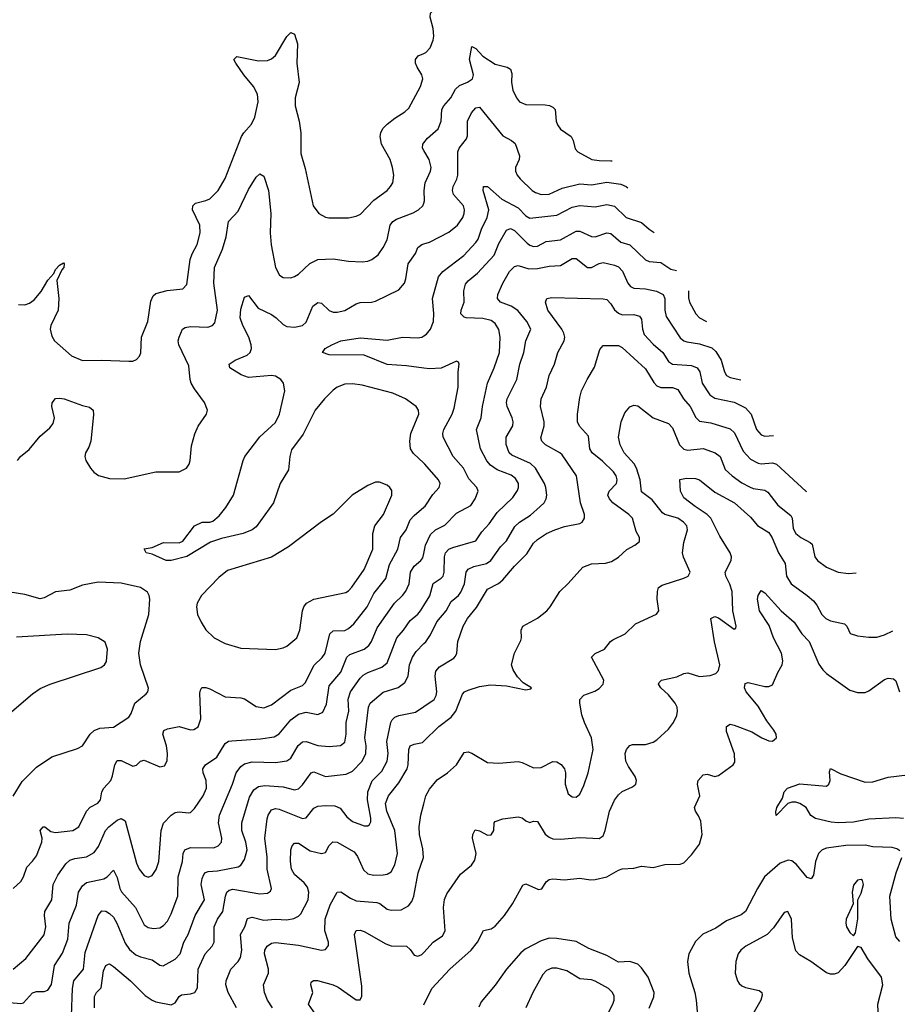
# Model space of a CAD drawing. Header units: inches. Extents: x 1308439 to 1441336, y 959892 to 1036309.
# Tile 126 of 167: x 1417903 to 1422457, y 982529 to 987636. Entities that reach past the tile are written whole.
import ezdxf

# ---------------------------------------------------------------- set-up
doc = ezdxf.new("R2010")
doc.units = ezdxf.units.IN
doc.header["$MEASUREMENT"] = 0
doc.layers.add('B4918', color=7, linetype='Continuous')
doc.layers.add('B4928', color=7, linetype='Continuous')

msp = doc.modelspace()

# ---------------------------------------------------------------- linework, layer by layer
at = {"layer": 'B4918', "color": 6}
for points, elevation in [([(1417897.9, 986157.9), (1417930, 986156.8), (1417954.7, 986165.3), (1417977.7, 986182.3), (1418014.7, 986225.3), (1418050, 986284.4), (1418080.5, 986319.5), (1418090, 986339.7), (1418110, 986362.6), (1418130, 986374.7), (1418134.2, 986370), (1418132, 986350), (1418121.8, 986338.2), (1418096.1, 986283.9), (1418106.8, 986190), (1418102.8, 986130), (1418065.7, 986050), (1418062, 986030), (1418070, 985993.7), (1418083.9, 985970), (1418171.6, 985891.6), (1418228.9, 985868.9), (1418329.3, 985870.7), (1418470, 985864.2), (1418490, 985865.4), (1418510, 985873.8), (1418524.9, 985890), (1418532.2, 985907.8), (1418535.8, 985990), (1418567.9, 986070), (1418583.9, 986176.1), (1418596, 986204), (1418610, 986215.7), (1418668.3, 986231.7), (1418750, 986239.2), (1418770, 986262.6), (1418787.9, 986392.1), (1418798, 986422), (1418824.7, 986470), (1418840.5, 986530), (1418837.7, 986570), (1418800.2, 986650), (1418802, 986670), (1418815.1, 986684.9), (1418870, 986697.3), (1418890, 986707), (1418933.6, 986750), (1418970, 986813.1), (1419053.6, 987030), (1419065.6, 987050), (1419105.8, 987094.2), (1419124.3, 987130), (1419140.3, 987210), (1419137.1, 987250), (1419117.1, 987290), (1419066.5, 987350), (1419024.5, 987410), (1419015, 987430), (1419030, 987445), (1419142.3, 987422.3), (1419190, 987424.7), (1419210, 987433.7), (1419230, 987450.4), (1419290, 987548.5), (1419310, 987569), (1419330, 987561), (1419344.5, 987510), (1419341.2, 987410), (1419353.1, 987310), (1419331.9, 987230), (1419333.3, 987190), (1419354.3, 987110), (1419362, 987050), (1419362.3, 986942.3), (1419384.3, 986864.3), (1419425.4, 986670), (1419454.8, 986630), (1419490, 986610.9), (1419507.7, 986607.7), (1419610, 986608.5), (1419650, 986616.4), (1419672.2, 986627.8), (1419740.8, 986699.2), (1419809.5, 986750.5), (1419827.9, 986770), (1419838.9, 986790), (1419845, 986830), (1419838.4, 986870), (1419824.9, 986910), (1419780, 986990), (1419773.3, 987030), (1419776.6, 987050), (1419788, 987072), (1419810, 987094.8), (1419850, 987125.8), (1419902.2, 987157.8), (1419923.2, 987176.8), (1419983.6, 987290), (1419996, 987330), (1419990, 987350), (1419964.9, 987390), (1419957.7, 987410), (1419957.2, 987430), (1419971.1, 987448.9), (1420000, 987461.5)], 2700), ([(1420000, 986957.4), (1419992.6, 986970), (1419994.4, 986990), (1420000, 986997.2)], 2600), ([(1417892.8, 985350), (1417907.1, 985370), (1417953.2, 985406.8), (1418010, 985476), (1418060.4, 985519.6), (1418077.8, 985542.2), (1418084.7, 985570), (1418070.2, 985630), (1418071.5, 985648.5), (1418090, 985670.3), (1418110, 985673.2), (1418133.4, 985670), (1418230, 985634.9), (1418266.4, 985626.4), (1418284.9, 985610), (1418286.6, 985586.6), (1418273.1, 985450), (1418261.9, 985418.1), (1418245.1, 985390), (1418240.7, 985370), (1418245.9, 985350), (1418270.1, 985310), (1418288.3, 985288.3), (1418312.3, 985272.3), (1418370, 985255.4), (1418446.3, 985253.7), (1418610, 985290.4), (1418730, 985291.1), (1418769.6, 985310.4), (1418782.2, 985330), (1418788.2, 985350), (1418794.8, 985425.2), (1418811.6, 985488.4), (1418830, 985527.2), (1418872.3, 985590), (1418878.2, 985610), (1418862.2, 985650), (1418810, 985720.6), (1418793.7, 985750), (1418787.1, 985770), (1418781.1, 985841), (1418729.4, 985950), (1418726.1, 985970), (1418730, 985990), (1418747.6, 986030), (1418761.4, 986038.6), (1418790, 986043.7), (1418878.9, 986041.1), (1418904.3, 986050), (1418915.7, 986064.3), (1418929, 986130), (1418911.1, 986270), (1418914, 986350), (1418955, 986445), (1418974.1, 986510), (1418987.5, 986590), (1419037.6, 986642.4), (1419090, 986755.9), (1419130, 986819.5), (1419150, 986836.9), (1419170, 986824.1), (1419193.6, 986750), (1419206.8, 986630), (1419203.2, 986530), (1419208.2, 986468.1), (1419230.8, 986350), (1419250.6, 986310), (1419270, 986299.2), (1419310, 986297.7), (1419330, 986303.2), (1419350, 986316), (1419408.4, 986371.6), (1419450, 986391.5), (1419530, 986395.6), (1419610, 986384.1), (1419679.7, 986380.3), (1419710, 986383.8), (1419730, 986391.7), (1419763, 986417), (1419790, 986454.8), (1419810, 986493.9), (1419825.6, 986570), (1419839.9, 986590), (1419858, 986602), (1419945, 986635), (1419972.6, 986650), (1419995.3, 986670), (1420000, 986683.6)], 2600), ([(1420000, 985335.1), (1419946.2, 985386.2), (1419931.7, 985410), (1419927.3, 985450), (1419932.1, 985490), (1419973.6, 985590), (1419971.9, 985610), (1419960.1, 985630), (1419905.6, 985670), (1419839, 985699), (1419680.4, 985740.4), (1419630, 985748), (1419590, 985745.3), (1419550, 985730.2), (1419530, 985714.1), (1419484.8, 985670), (1419437.1, 985610), (1419374.8, 985485.2), (1419314.4, 985405.6), (1419304.3, 985370), (1419298.5, 985301.5), (1419255.6, 985230), (1419219.6, 985130), (1419130, 985005.2), (1419110, 984989.3), (1419063.6, 984970), (1418950, 984945), (1418893.9, 984926.1), (1418770, 984851.6), (1418690, 984830.9), (1418663, 984830), (1418590, 984863.8), (1418559.6, 984870), (1418550, 984891.8), (1418590, 984898.3), (1418650, 984924.5), (1418730, 984921.6), (1418749.5, 984930.5), (1418810, 985011.3), (1418850, 985029.1), (1418890, 985030), (1418904.7, 985035.3), (1418938.1, 985061.9), (1418973.8, 985106.2), (1419012.3, 985170), (1419062.6, 985350), (1419071.8, 985370), (1419150, 985472.6), (1419230, 985546), (1419251, 985589), (1419278.3, 985710), (1419272.9, 985750), (1419259.1, 985770), (1419230, 985786.4), (1419210, 985790.5), (1419090, 985780.6), (1419053.1, 985793.1), (1418993.9, 985830), (1418989.9, 985850), (1419020.6, 985870), (1419083.9, 985896.1), (1419098.9, 985910), (1419106.5, 985930), (1419105.3, 985950), (1419092.8, 985990), (1419060.8, 986050), (1419047.8, 986090), (1419050, 986133.7), (1419070, 986197.3), (1419090, 986205.1), (1419140.4, 986140.4), (1419210, 986107.6), (1419234.7, 986090), (1419270, 986054.8), (1419290, 986045.2), (1419330, 986041.2), (1419370, 986049.5), (1419390, 986066.8), (1419424, 986150), (1419450, 986169.4), (1419470, 986165.4), (1419510, 986127.7), (1419530, 986118.8), (1419550, 986118.4), (1419590, 986128.4), (1419650, 986162.1), (1419670, 986168.6), (1419729.6, 986170.4), (1419750, 986175.9), (1419870, 986235.1), (1419899.9, 986270), (1419907.8, 986292.2), (1419919.8, 986370), (1419956.3, 986423.7), (1419970, 986453.6), (1419989.8, 986470.2), (1420000, 986473.3)], 2500), ([(1420000, 985828.2), (1419910, 985840.4), (1419810, 985846.7), (1419690, 985895.1), (1419510, 985897.4), (1419474.8, 985910), (1419488.7, 985930), (1419522.5, 985950), (1419570, 985969.8), (1419670, 985986.5), (1419810, 985973.4), (1419890, 985989.3), (1419970, 985985.9), (1419990.6, 985989.4), (1420000, 985995.5)], 2400), ([(1417869.9, 983130), (1417910, 983166.1), (1417923.1, 983190), (1417939.7, 983240.3), (1417970, 983270.7), (1417990, 983298.8), (1418018.6, 983370), (1418020.1, 983390), (1418010.4, 983430), (1418025.9, 983450), (1418034.1, 983450), (1418065.7, 983425.7), (1418090, 983420.5), (1418179.8, 983430), (1418210, 983449.1), (1418250, 983531.1), (1418269.6, 983550.4), (1418308.4, 983571.6), (1418322.9, 983590), (1418329.7, 983630.3), (1418339.4, 983650), (1418375.9, 983690), (1418385.6, 983714.4), (1418396.7, 983770), (1418410, 983793.3), (1418430, 983793.6), (1418490, 983764), (1418510, 983769.1), (1418530, 983790.1), (1418550, 983795.6), (1418630, 983760.1), (1418654.7, 983765.3), (1418668.5, 983791.5), (1418670.7, 983829.3), (1418665.4, 983870), (1418646.9, 983930), (1418651.2, 983948.8), (1418670, 983957.4), (1418730, 983969.3), (1418790, 983952.2), (1418806.2, 983953.8), (1418830, 983968.4), (1418843.7, 984010), (1418838.1, 984141.9), (1418841.1, 984158.9), (1418848.9, 984171.1), (1418870, 984171.1), (1418890, 984165.1), (1418970, 984124), (1419050, 984118.4), (1419070, 984112.7), (1419130, 984073.2), (1419170, 984065.8), (1419210, 984081.6), (1419310, 984158.4), (1419370, 984182.6), (1419384.6, 984195.4), (1419431.8, 984288.2), (1419472.8, 984327.2), (1419488.7, 984350), (1419512.6, 984450), (1419530, 984466.6), (1419590, 984468.3), (1419610, 984478.2), (1419637.1, 984502.9), (1419705.7, 984590), (1419741, 984659), (1419802.4, 984737.6), (1419822.6, 984810), (1419865.8, 984890), (1419879.9, 984950), (1419908.1, 984990), (1419930, 985041.1), (1419950, 985064.4), (1420000, 985106.7)], 2500), ([(1417869.1, 982710.9), (1417934.6, 982765.4), (1418031, 982889), (1418038.5, 982930), (1418031.4, 982990), (1418033.1, 983010), (1418069.6, 983070), (1418077.6, 983150), (1418101.2, 983198.8), (1418142.9, 983257.1), (1418164.4, 983275.6), (1418190, 983285.1), (1418250, 983294.1), (1418290, 983315.9), (1418313, 983347), (1418348.3, 983430), (1418365.8, 983450), (1418410, 983483.4), (1418430, 983493), (1418450, 983480.9), (1418510, 983261), (1418522.5, 983230), (1418550, 983196.3), (1418570, 983187.7), (1418590, 983195.9), (1418612.2, 983227.8), (1418626, 983270), (1418636.6, 983430), (1418650, 983467.4), (1418690, 983510), (1418710, 983523.7), (1418730, 983527.4), (1418778.6, 983521.4), (1418790, 983524.3), (1418810, 983544.9), (1418855.1, 983610), (1418872.1, 983650), (1418871.7, 983690), (1418855, 983730), (1418853, 983750), (1418867.5, 983770), (1418925.8, 983810), (1418970, 983880.6), (1418987.3, 983892.7), (1419004.3, 983895.7), (1419153.7, 983906.3), (1419223.7, 983916.3), (1419250, 983932.3), (1419310, 984004.6), (1419350, 984034.1), (1419390, 984044.7), (1419450, 984031.1), (1419475.6, 984044.4), (1419495, 984085), (1419510, 984180.1), (1419569, 984251), (1419600.8, 984330), (1419616.7, 984343.3), (1419690, 984369.9), (1419715, 984390), (1419729.4, 984410.6), (1419758.9, 984481.1), (1419848.8, 984610), (1419890, 984648.6), (1419907.6, 984672.4), (1419924.5, 984710), (1419930.4, 984770), (1419950, 984800.6), (1419985.1, 984830), (1419995.6, 984844.4), (1420000, 984866.6)], 2400), ([(1417870, 983607.6), (1417916.2, 983683.8), (1417990, 983758.6), (1418070, 983813.1), (1418203.7, 983856.3), (1418230, 983870.1), (1418269.7, 983930), (1418290.5, 983949.5), (1418319.9, 983960.1), (1418390, 983965.5), (1418470, 984018.3), (1418482.3, 984037.7), (1418501.5, 984090), (1418560.3, 984139.7), (1418568.7, 984150), (1418570.9, 984169.1), (1418530.2, 984290), (1418521.2, 984350), (1418530.2, 984410.2), (1418572.9, 984550), (1418577.8, 984630), (1418574.6, 984650), (1418566.1, 984666.1), (1418530.3, 984690.3), (1418430, 984713.6), (1418310, 984717.6), (1418230, 984703.2), (1418162.7, 984677.3), (1418090, 984668.3), (1418030, 984637.6), (1418010, 984632.7), (1417930, 984654.6), (1417810, 984674.2)], 2600), ([(1417850, 982538.4), (1417910, 982531.9), (1417924, 982536), (1417970, 982588.9), (1417990, 982594.3), (1418030, 982594.6), (1418050, 982601.7), (1418069.1, 982630.9), (1418084.1, 982730), (1418126.2, 982793.8), (1418153.5, 982866.5), (1418160.8, 982950), (1418197.5, 983042.5), (1418209.3, 983110), (1418230, 983143), (1418250, 983159.9), (1418340.5, 983179.5), (1418357, 983190), (1418390, 983223.8), (1418410, 983185.8), (1418422.6, 983130), (1418431.2, 983111.1), (1418504.2, 983030), (1418550, 982940.4), (1418570, 982927.4), (1418597.5, 982922.6), (1418630, 982925.3), (1418650, 982936.6), (1418670, 982960.5), (1418690, 982997.3), (1418724.8, 983090), (1418726.3, 983190), (1418748, 983270), (1418751.6, 983310), (1418760.6, 983330), (1418790, 983341.6), (1418910, 983340.7), (1418933.9, 983350), (1418950.1, 983369.9), (1418951.5, 983390), (1418935.4, 983470), (1418939.6, 983510), (1419007.9, 983670), (1419026.3, 983730), (1419050, 983762.9), (1419070, 983775.8), (1419110, 983786.6), (1419230, 983783.5), (1419290, 983790.7), (1419310, 983804.8), (1419348.8, 983871.2), (1419370, 983890.4), (1419390, 983892.3), (1419450, 983870.2), (1419510, 983865.5), (1419568.7, 983871.3), (1419590, 983889.2), (1419597.9, 983930), (1419598.1, 983990), (1419610.7, 984050), (1419608.2, 984111.8), (1419620.7, 984150), (1419670, 984220.8), (1419684.8, 984235.2), (1419709.9, 984250.1), (1419782.8, 984277.2), (1419810, 984299.3), (1419859.6, 984430), (1419895.4, 984470), (1419930, 984519.4), (1419968.4, 984551.6), (1419983.3, 984570), (1420000, 984596.8)], 2300), ([(1417850, 984037.5), (1417970, 984139.4), (1418010, 984167.2), (1418061.2, 984190), (1418323.7, 984276.3), (1418343.1, 984290), (1418353.2, 984306.8), (1418358.7, 984370), (1418347.7, 984407.7), (1418310.2, 984430.2), (1418250, 984444.6), (1418150, 984447.8), (1417887, 984433)], 2700), ([(1418172.1, 982467.9), (1418176.8, 982610), (1418184.2, 982650), (1418235, 982710), (1418243.5, 982796.5), (1418311.2, 982988.8), (1418330, 983012.9), (1418350, 983011.8), (1418370, 983000.1), (1418390, 982980.7), (1418407.4, 982950), (1418450, 982845.7), (1418473, 982813), (1418505.4, 982785.4), (1418530, 982774.1), (1418590, 982759.2), (1418630, 982731.2), (1418648.5, 982728.5), (1418710, 982762.5), (1418736.1, 982790), (1418755.8, 982850), (1418776.8, 982890), (1418814, 982990), (1418862.1, 983070), (1418845.7, 983150), (1418850, 983181.2), (1418858.4, 983201.6), (1418867.3, 983212.7), (1418882.1, 983217.9), (1418930, 983221), (1419037.7, 983242.3), (1419051.5, 983250), (1419070, 983279), (1419083.6, 983330), (1419076.7, 983370), (1419056.5, 983430), (1419055.8, 983470), (1419096.2, 983603.8), (1419119, 983641), (1419142.2, 983657.8), (1419175.7, 983664.3), (1419270, 983655.8), (1419330, 983640.4), (1419350, 983646.9), (1419370, 983666.8), (1419415.4, 983730), (1419430, 983735), (1419490, 983710.2), (1419598.2, 983721.8), (1419630, 983737.9), (1419679.9, 983790), (1419700, 983830), (1419700.4, 983870), (1419694.8, 983910), (1419713.6, 984070), (1419722.6, 984090), (1419790, 984148), (1419867.7, 984172.3), (1419902.4, 984197.6), (1419919.1, 984230), (1419925.8, 984290), (1419941.7, 984330), (1419961, 984359), (1420000, 984399.3)], 2200), ([(1418290.8, 982510), (1418290.7, 982569.3), (1418302.3, 982590), (1418325.5, 982614.5), (1418338.8, 982701.3), (1418350, 982729.3), (1418364.1, 982735.9), (1418370, 982737.7), (1418390, 982725.4), (1418479.1, 982650), (1418554.1, 982574.1), (1418589.9, 982550.1), (1418610, 982542.2), (1418690, 982526.4), (1418710, 982536.4), (1418731.5, 982568.5), (1418742.8, 982577.2), (1418790, 982582.8), (1418812.2, 982590), (1418825.7, 982614.3), (1418830.1, 982710), (1418866.4, 982790), (1418902.8, 982830), (1418912.3, 982850), (1418911.9, 982930), (1418929.4, 982970), (1418957.2, 983010), (1418970.7, 983089.3), (1418978.3, 983110), (1418990, 983120), (1419010, 983125.2), (1419150, 983101.9), (1419190, 983105.7), (1419204.3, 983115.7), (1419210, 983130), (1419187.9, 983230), (1419188.2, 983291.8), (1419175.6, 983390), (1419187, 983490), (1419192.1, 983510), (1419210, 983536.7), (1419230, 983543.6), (1419250, 983540.8), (1419370, 983493.1), (1419390, 983496.1), (1419430, 983546.7), (1419450, 983556.8), (1419490, 983560.5), (1419537.9, 983558), (1419566.2, 983546.2), (1419600.6, 983500.6), (1419630, 983477.5), (1419690, 983454.8), (1419710, 983454.3), (1419718.2, 983461.8), (1419724.9, 983475.1), (1419725.9, 983494.1), (1419708.5, 983590), (1419710.2, 983630), (1419731.7, 983688.3), (1419782.3, 983737.7), (1419810.5, 983790), (1419815.1, 983830), (1419808.1, 983891.9), (1419829, 983990), (1419836.3, 984003.7), (1419850, 984017.4), (1419870, 984026.1), (1419956.9, 984043.1), (1420000, 984072.6)], 2100), ([(1419027.9, 982510), (1418984.9, 982590), (1418973.5, 982630), (1418974.7, 982650), (1418999.1, 982710), (1419036.3, 982750), (1419049.2, 982770.8), (1419055.2, 982810), (1419049.7, 982890), (1419072.3, 982930), (1419086.2, 982973.8), (1419110, 982980.3), (1419170, 982965.5), (1419230, 982970.3), (1419290, 982967.3), (1419326.6, 982973.4), (1419350, 982985.2), (1419361.8, 982998.2), (1419399.6, 983070), (1419404.4, 983110), (1419396, 983136), (1419378.9, 983158.9), (1419330, 983202.2), (1419314.4, 983230), (1419308.8, 983270), (1419309.7, 983330), (1419316.8, 983350), (1419330, 983364.4), (1419350, 983363.7), (1419410, 983323.8), (1419470, 983310.5), (1419490, 983315.2), (1419510, 983352.3), (1419528.5, 983371.5), (1419550, 983368.8), (1419639, 983319), (1419656.1, 983296.1), (1419686.9, 983226.9), (1419710, 983205), (1419738.4, 983198.4), (1419790, 983199.4), (1419810, 983203.3), (1419830, 983215.7), (1419850, 983252.1), (1419864.5, 983310), (1419850.2, 983430.2), (1419807.8, 983530), (1419800.6, 983570), (1419816.7, 983610), (1419870, 983677.2), (1419913.7, 983750), (1419918.7, 983770), (1419922.2, 983850), (1419930, 983868.5), (1419950, 983877.6), (1419993.6, 983886.4), (1420000, 983892.7)], 2000), ([(1419214.9, 982510), (1419189.8, 982550), (1419172.8, 982590), (1419169, 982630), (1419195.1, 982690), (1419194, 982710), (1419172.8, 982790), (1419176, 982810), (1419186.7, 982830), (1419210, 982845.2), (1419230, 982848.4), (1419350, 982835.8), (1419470, 982809.5), (1419490, 982812.4), (1419506.5, 982833.5), (1419505.5, 982850), (1419487.1, 982910), (1419489.2, 982970), (1419515, 983045), (1419550.2, 983109.8), (1419570, 983111.3), (1419619.5, 983079.5), (1419650, 983065.7), (1419756.5, 983056.5), (1419771.2, 983051.2), (1419810, 983022.5), (1419830, 983016.3), (1419882, 983018), (1419921.4, 983038.6), (1419938.3, 983061.7), (1419948.6, 983090), (1419971.5, 983210), (1419997.9, 983290), (1419994.9, 983334.9), (1419978.4, 983410), (1419976, 983450), (1419984.6, 983510), (1420000, 983567.9)], 1900), ([(1419462.2, 982442.2), (1419401.8, 982530), (1419425, 982590), (1419414.7, 982630), (1419415.8, 982644.2), (1419427.2, 982652.8), (1419448.7, 982651.3), (1419530, 982629.9), (1419556.7, 982616.7), (1419650, 982551.7), (1419670, 982552.1), (1419678.1, 982570), (1419678, 982622), (1419641.4, 982890), (1419648.5, 982911.5), (1419670, 982912.6), (1419690, 982905.8), (1419802.6, 982842.6), (1419830, 982832.2), (1419910.8, 982830.8), (1419930, 982813), (1419950, 982784.1), (1419970, 982777.4), (1419990, 982786.5), (1420000, 982797.6)], 1800)]:
    msp.add_lwpolyline(points, dxfattribs=dict(at, elevation=elevation))
at = {"layer": 'B4918', "color": 6, "elevation": 2600}
msp.add_lwpolyline([(1419750, 985237.4), (1419710, 985220.6), (1419628.7, 985170), (1419529.3, 985070.7), (1419470, 985031.4), (1419299, 984901), (1419210, 984848.4), (1418981.6, 984778.4), (1418937.5, 984742.5), (1418846.4, 984650), (1418824.6, 984610), (1418820.1, 984590), (1418825.7, 984550), (1418844.3, 984510), (1418870, 984471.2), (1418912.3, 984430), (1418970, 984399.7), (1419050, 984376.3), (1419230, 984369.4), (1419270, 984377), (1419290, 984386.8), (1419341.2, 984430), (1419356.7, 984470), (1419371, 984570), (1419378.2, 984590), (1419392.4, 984610), (1419430, 984630.2), (1419595.8, 984664.2), (1419610, 984672.9), (1419626.8, 984693.2), (1419690, 984783.9), (1419735.6, 984890), (1419735.9, 984970), (1419746, 985010), (1419790.8, 985070), (1419833.5, 985170), (1419834.6, 985194.6), (1419824.7, 985210), (1419810, 985220.7), (1419770, 985236.7)], close=True, dxfattribs=at)
at = {"layer": 'B4928', "color": 6}
for points, elevation in [([(1420000, 987461.5), (1420010, 987465.8), (1420033.4, 987490), (1420049.4, 987530), (1420051.4, 987550), (1420048, 987590), (1420033.6, 987650), (1420035.6, 987670), (1420053.6, 987686.4), (1420100.6, 987710), (1420111.2, 987730), (1420101.5, 987918.5), (1420105.5, 987934.5), (1420144.9, 987995.1), (1420153, 988070), (1420128.4, 988208.4), (1420091.2, 988308.8), (1420085.6, 988350), (1420096.2, 988363.8), (1420130, 988365.9), (1420171.7, 988351.7), (1420217.4, 988301.7)], 2700), ([(1420000, 986997.2), (1420018.8, 987021.2), (1420074.8, 987070), (1420090.1, 987110), (1420093, 987170), (1420104.2, 987190), (1420141.1, 987230), (1420164, 987276), (1420185.7, 987294.3), (1420227.5, 987312.5), (1420252.4, 987330), (1420258, 987350), (1420237.7, 987430), (1420250, 987496.2), (1420270, 987486.1), (1420306.8, 987446.8), (1420370, 987406.1), (1420433.2, 987390), (1420450, 987379.2), (1420456.5, 987356.5), (1420455.8, 987310), (1420462.4, 987270), (1420480.6, 987230), (1420497, 987210), (1420530, 987195.4), (1420630, 987194.8), (1420651.6, 987191.6), (1420670, 987183), (1420681.2, 987170), (1420686.6, 987110), (1420694.1, 987090), (1420710, 987068.2), (1420765, 987030), (1420775.5, 987010), (1420786.3, 986966.3), (1420798.7, 986950), (1420872.7, 986910), (1420910, 986904.8), (1420970, 986904.6), (1420976.7, 986903.5)], 2600), ([(1420000, 986473.3), (1420030, 986482.4), (1420130, 986533.8), (1420174.3, 986570), (1420202, 986610), (1420209.8, 986630), (1420211.5, 986650), (1420205.4, 986670), (1420154.9, 986730), (1420148.6, 986750), (1420152.4, 986770), (1420171.6, 986808.4), (1420177.1, 986830), (1420176.3, 986950), (1420184.3, 986970), (1420221.7, 987018.3), (1420226.2, 987033.8), (1420227, 987110), (1420246.9, 987153.1), (1420270, 987179), (1420290, 987183), (1420410, 987033.9), (1420455, 987010), (1420473.4, 986993.4), (1420497.4, 986930), (1420494.9, 986910), (1420475.8, 986870), (1420475.3, 986850), (1420484.1, 986830), (1420500.3, 986810), (1420562.2, 986750), (1420579, 986739), (1420610, 986728.5), (1420650, 986731.8), (1420718.4, 986761.6), (1420810, 986784.4), (1420870, 986779.6), (1420950, 986793.4), (1421022.1, 986782.1), (1421050.5, 986770.5), (1421059.2, 986763.4)], 2500), ([(1420000, 986683.6), (1420004.2, 986695.8), (1420002.6, 986750), (1420007.1, 986790), (1420035.3, 986850), (1420037.7, 986870), (1420027.9, 986910), (1420000, 986957.4)], 2600), ([(1420000, 985995.5), (1420014.9, 986005.2), (1420034.5, 986030), (1420050.1, 986070), (1420052, 986112), (1420045.3, 986190), (1420077.3, 986302.7), (1420099.6, 986330), (1420207.7, 986412.3), (1420270, 986480.1), (1420281.7, 986498.3), (1420299.9, 986550), (1420329.3, 986610), (1420338.1, 986650), (1420308.1, 986750), (1420310, 986771), (1420330, 986771.6), (1420405.8, 986705.8), (1420490, 986660.6), (1420530, 986619.4), (1420550, 986606.9), (1420690, 986622.7), (1420770, 986663.1), (1420810, 986673), (1420890, 986664.6), (1420950, 986676.6), (1420990, 986669.5), (1421050, 986609.9), (1421130, 986583.8), (1421170, 986549.1), (1421194.7, 986532.8)], 2400), ([(1420000, 984596.8), (1420031.9, 984648.1), (1420048.8, 984711.2), (1420090, 984738.4), (1420100.2, 984750), (1420106.7, 984770), (1420107.2, 984850), (1420113.3, 984870), (1420130, 984889.3), (1420150, 984898.5), (1420270, 984931.9), (1420301.2, 984978.8), (1420339.7, 985020.3), (1420380.8, 985079.2), (1420462.2, 985157.8), (1420487.1, 985193), (1420492.1, 985210), (1420491, 985230), (1420476.2, 985256.2), (1420453.1, 985273.1), (1420380.9, 985300.9), (1420346, 985326), (1420327.3, 985347.3), (1420293.7, 985410), (1420273.5, 985510), (1420298.4, 985570), (1420304.8, 985630), (1420329.9, 985750.1), (1420364.8, 985830), (1420392.7, 985910), (1420395.6, 985990), (1420388.9, 986029), (1420370, 986060.9), (1420350, 986075.7), (1420306.4, 986086.4), (1420219.2, 986090), (1420210, 986092.7), (1420192.1, 986110), (1420194.8, 986130), (1420210.3, 986170), (1420207.2, 986230), (1420216.2, 986263.8), (1420230, 986281.5), (1420278.3, 986321.7), (1420365.3, 986414.7), (1420390, 986474.5), (1420430, 986543.7), (1420450, 986553.2), (1420470, 986543.2), (1420536.6, 986476.6), (1420550, 986466.3), (1420570, 986459.7), (1420590, 986462.1), (1420634.9, 986485.1), (1420710, 986493.7), (1420790, 986538.3), (1420810, 986539.1), (1420870, 986512.2), (1420890, 986509.2), (1420950, 986530.2), (1420970, 986527.3), (1421022.2, 986482.2), (1421070, 986468.5), (1421150.6, 986390.6), (1421170, 986382), (1421230, 986376.4), (1421282.2, 986342.2), (1421311.4, 986334.5)], 2300), ([(1420000, 984399.3), (1420010, 984409.6), (1420035.4, 984444.6), (1420068.1, 984511.9), (1420116.2, 984570), (1420141.9, 984618.1), (1420179.6, 984650), (1420192.9, 984667.1), (1420211.6, 984710), (1420220.5, 984770), (1420230, 984786.3), (1420260.3, 984799.7), (1420324.8, 984815.2), (1420348.6, 984831.4), (1420398, 984901.9), (1420430, 984933), (1420472.6, 985007.4), (1420497, 985030), (1420553.7, 985066.3), (1420604.7, 985110), (1420624.6, 985130), (1420635.3, 985150), (1420638.5, 985170), (1420634, 985210), (1420626.8, 985230), (1420579.5, 985310), (1420554.1, 985334.1), (1420456.7, 985376.7), (1420443.6, 985390), (1420428.3, 985431.7), (1420426.9, 985470), (1420461.3, 985530), (1420463.7, 985550), (1420459.5, 985570), (1420432.4, 985630), (1420429.7, 985650), (1420433.4, 985670), (1420482.8, 985770), (1420499.2, 985850), (1420519.4, 985910), (1420530, 985970), (1420555.3, 986030), (1420534.7, 986070), (1420487.6, 986127.6), (1420453, 986150), (1420399, 986170), (1420382.9, 986190), (1420384, 986210), (1420410.2, 986270), (1420445.6, 986330), (1420470, 986356.6), (1420490, 986360.4), (1420544.4, 986344.4), (1420590, 986345), (1420650, 986358.3), (1420710, 986360.8), (1420770, 986397), (1420777.1, 986397.1), (1420790, 986396.9), (1420850, 986349.9), (1420870, 986350.7), (1420910, 986372.1), (1420930, 986376.1), (1420990, 986363.4), (1421010, 986354.6), (1421031.2, 986331.2), (1421059, 986270), (1421072.3, 986252.3), (1421090, 986243.4), (1421150, 986239.1), (1421207.2, 986227.2), (1421242.8, 986210), (1421251.1, 986190), (1421250.4, 986130), (1421257, 986097), (1421330, 985985.6), (1421349.9, 985969.9), (1421364.7, 985964.7), (1421430, 985954.3), (1421494.1, 985934.1), (1421515, 985915), (1421543, 985870), (1421560.5, 985810), (1421571, 985790), (1421590, 985779.3), (1421644.4, 985768.3)], 2200), ([(1421373.4, 986229.1), (1421373.3, 986193.3), (1421378.7, 986170), (1421411.6, 986110), (1421430.8, 986090), (1421466.2, 986070), (1421467.1, 986069.8)], 2300), ([(1420000, 984072.6), (1420054.7, 984110), (1420064.2, 984130), (1420067.1, 984150), (1420059.1, 984230), (1420063.4, 984256.6), (1420081.5, 984278.5), (1420155.6, 984324.4), (1420165.3, 984334.7), (1420171.3, 984350), (1420176.6, 984410), (1420204.3, 984490), (1420226.9, 984530), (1420272.9, 984587.1), (1420330, 984682.5), (1420388.6, 984711.4), (1420410, 984730), (1420470, 984800.6), (1420534.9, 984865.1), (1420570, 984921.3), (1420590, 984939.5), (1420636.2, 984970), (1420679.5, 984990), (1420730, 985006.4), (1420810, 985022.5), (1420821.8, 985030), (1420834.1, 985050), (1420833.8, 985070), (1420812.7, 985130), (1420792.6, 985270), (1420718.2, 985378.2), (1420705.4, 985390), (1420631.4, 985430), (1420611.8, 985450), (1420607.5, 985467.5), (1420624.1, 985530), (1420624.6, 985550), (1420606.4, 985630), (1420609.1, 985670), (1420637.1, 985730), (1420650.5, 985790), (1420678.2, 985850), (1420695.9, 985910), (1420728.3, 985970), (1420731.9, 985990), (1420727.5, 986010), (1420716.5, 986030), (1420643.4, 986130), (1420630.9, 986170), (1420639.4, 986190), (1420664.3, 986195.7), (1420930, 986188.4), (1420950, 986184), (1420970, 986162.7), (1420990.2, 986130.2), (1421010, 986113), (1421030, 986105.8), (1421090, 986106), (1421118.6, 986098.6), (1421130, 986083.3), (1421134.3, 986030), (1421143.5, 986003.5), (1421190, 985953.4), (1421239.8, 985910), (1421270, 985863.2), (1421290, 985850), (1421390, 985842.5), (1421418.1, 985830), (1421432.3, 985810), (1421444.2, 985750), (1421483.7, 985690), (1421510, 985673.4), (1421610, 985651.3), (1421670, 985622.6), (1421699.6, 985590), (1421726.4, 985510), (1421750, 985482.6), (1421770, 985476.5), (1421814.6, 985478.8)], 2100), ([(1420000, 983892.7), (1420078.6, 983970), (1420142.8, 984017.2), (1420166.9, 984050), (1420201.8, 984138.1), (1420211.1, 984148.9), (1420230, 984158.5), (1420290, 984177.8), (1420346.1, 984186.1), (1420430, 984181.2), (1420530, 984159), (1420555.1, 984164.9), (1420558.4, 984170), (1420516.5, 984196.5), (1420486.4, 984226.4), (1420463.5, 984263.5), (1420456, 984290), (1420470.6, 984349.4), (1420503.9, 984416.1), (1420507.7, 984430), (1420505.7, 984470), (1420514.8, 984490), (1420590, 984532.4), (1420638, 984570), (1420656.2, 984590), (1420705.9, 984670), (1420750, 984712.1), (1420824.6, 984795.4), (1420870, 984814.2), (1420942.3, 984817.7), (1420974.5, 984825.5), (1421010, 984848.2), (1421052.9, 984887.1), (1421094.3, 984910), (1421119.4, 984930), (1421118.9, 984950), (1421101.7, 984981.7), (1421083.3, 985050), (1421064.3, 985070), (1420981.7, 985130), (1420962.9, 985150), (1420954.7, 985170), (1420962.6, 985190), (1420999.2, 985230), (1421003.5, 985250), (1420998.7, 985270), (1420985.1, 985290), (1420926.6, 985346.6), (1420873.2, 985390), (1420862.5, 985410), (1420855.6, 985475.6), (1420807.4, 985527.4), (1420798.3, 985550), (1420797.5, 985590), (1420810, 985676.5), (1420819.2, 985710), (1420847.8, 985770), (1420886.3, 985833.7), (1420913.9, 985926.1), (1420930, 985945.2), (1421010, 985945.7), (1421030, 985936.4), (1421150, 985824.7), (1421194.2, 985754.2), (1421210, 985736.8), (1421230, 985728.6), (1421290, 985727.9), (1421317.7, 985717.7), (1421348.5, 985670), (1421382.3, 985630), (1421411.7, 985571.7), (1421430, 985553.5), (1421490, 985544.9), (1421590, 985514.1), (1421612.2, 985492.2), (1421657.2, 985397.2), (1421696, 985356), (1421735.1, 985335.1), (1421750, 985332.5), (1421810, 985337.4), (1421830, 985330.2), (1421982.8, 985190), (1421985.5, 985188.3)], 2000), ([(1420000, 984866.6), (1420008.9, 984911.1), (1420034.2, 984965.8), (1420061.1, 984990), (1420110, 985013.4), (1420170, 985076.6), (1420244.7, 985115.3), (1420266.8, 985150), (1420282.6, 985190), (1420275.6, 985210), (1420234, 985254), (1420206.1, 985310), (1420152.4, 985370), (1420099.8, 985470), (1420099, 985490), (1420104.3, 985510), (1420148, 985590), (1420158.3, 985621.7), (1420178.9, 985730), (1420178.8, 985810), (1420183.5, 985850), (1420180.1, 985860.1), (1420170, 985865), (1420090, 985828.8), (1420030, 985824.1), (1420000, 985828.2)], 2400), ([(1420000, 983567.9), (1420011.2, 983610), (1420030, 983644.1), (1420070, 983693.1), (1420122.4, 983730), (1420170, 983771.4), (1420210, 983835.1), (1420230, 983838.4), (1420250, 983831), (1420330, 983783.2), (1420390, 983779.8), (1420490, 983787.4), (1420510, 983782.7), (1420570, 983755.1), (1420610, 983756.6), (1420670, 983788.5), (1420690, 983787.1), (1420712.7, 983772.7), (1420729.7, 983750), (1420734.6, 983730), (1420734.2, 983670), (1420750, 983621.1), (1420770, 983604.1), (1420790, 983603.2), (1420810, 983619), (1420830, 983662.8), (1420852.3, 983730), (1420878.5, 983850), (1420870.5, 983910), (1420834, 983990), (1420820.9, 984030), (1420809.4, 984090), (1420810.4, 984109.6), (1420830, 984131.9), (1420887.7, 984152.3), (1420910, 984166.1), (1420930.7, 984190), (1420934.6, 984210), (1420870.7, 984330), (1420890, 984347.8), (1420937.6, 984370), (1420969.6, 984410.4), (1420981.4, 984418.6), (1421044.6, 984450), (1421098.2, 984501.8), (1421208.1, 984551.9), (1421220.2, 984570), (1421210.6, 984630.6), (1421212, 984670), (1421218.6, 984690), (1421236.9, 984703.1), (1421350, 984738.5), (1421372.1, 984750), (1421382.7, 984770), (1421347.7, 984847.7), (1421342.9, 984870), (1421350, 984924.5), (1421368.8, 984990), (1421364.8, 985010), (1421348.5, 985030), (1421317.8, 985050), (1421250.1, 985070.1), (1421238, 985078), (1421184.6, 985144.6), (1421130, 985186.1), (1421123.5, 985250), (1421104, 985310), (1421091.7, 985331.6), (1421040, 985390), (1421018.4, 985430), (1421010.1, 985470), (1421025, 985550), (1421042.5, 985597.5), (1421070, 985628.5), (1421090, 985636.3), (1421110, 985632.8), (1421190, 985570.4), (1421270, 985541.4), (1421290, 985519.2), (1421327.3, 985430), (1421350, 985407.4), (1421370, 985402.4), (1421450, 985411.9), (1421511.3, 985390), (1421537.2, 985370), (1421563.6, 985303.6), (1421599.6, 985270), (1421650, 985234.1), (1421690, 985212.7), (1421710, 985204.9), (1421770, 985195.8), (1421785.1, 985185.1), (1421837.2, 985117.2), (1421905, 985065), (1421911.4, 985050), (1421916.3, 984996.3), (1421930, 984971.1), (1421956, 984950), (1422004.8, 984924.8), (1422015.2, 984915.2), (1422028.9, 984850), (1422042.9, 984830), (1422090, 984796.7), (1422150, 984769.8), (1422204.1, 984764.1), (1422244.3, 984766.4)], 1900), ([(1420000, 985106.7), (1420007.2, 985112.8), (1420047.3, 985172.7), (1420079.3, 985210), (1420084.6, 985230), (1420075.9, 985250), (1420005.3, 985330), (1420000, 985335.1)], 2500), ([(1420000, 982797.6), (1420048.5, 982851.5), (1420097, 982883), (1420110.4, 982910), (1420103.1, 983030), (1420107.1, 983072.9), (1420119.2, 983100.8), (1420190, 983203.9), (1420247, 983250), (1420264.5, 983275.5), (1420271.4, 983310), (1420253.1, 983390), (1420254.1, 983410), (1420266.8, 983433.2), (1420290, 983428), (1420330, 983406.5), (1420350, 983407.2), (1420363.3, 983430), (1420365.3, 983470), (1420370, 983476.3), (1420410, 983491.2), (1420490, 983500.6), (1420510, 983496.6), (1420530, 983480.8), (1420550, 983472.2), (1420570, 983479.1), (1420590, 983477.4), (1420630.3, 983410.3), (1420650, 983395.1), (1420670, 983387.1), (1420710, 983384.3), (1420810, 983394), (1420910, 983388.5), (1420930, 983402.7), (1420940.9, 983430), (1420964, 983530), (1420990, 983587.8), (1421010, 983615.6), (1421030, 983633.1), (1421083.9, 983656.1), (1421101.1, 983670), (1421104.6, 983690), (1421096.9, 983710), (1421062.1, 983762.1), (1421049.1, 983790), (1421045.2, 983830), (1421052.2, 983850), (1421069.3, 983870.7), (1421083.9, 983876.1), (1421150, 983876.3), (1421190, 983888.7), (1421210, 983900.1), (1421270, 983956), (1421295.4, 983990), (1421313.6, 984026.4), (1421317.3, 984050), (1421314, 984070), (1421304.2, 984090), (1421270, 984133.7), (1421230.6, 984170), (1421217.6, 984190), (1421221.3, 984198.7), (1421232.8, 984210), (1421312.6, 984227.4), (1421350, 984245.2), (1421370, 984248.7), (1421430, 984228.2), (1421486.1, 984233.9), (1421515.4, 984244.6), (1421530, 984260.1), (1421536, 984290), (1421508.5, 984408.5), (1421489.5, 984530.5), (1421510, 984539.8), (1421530, 984533.8), (1421610, 984474.5), (1421619.5, 984480.5), (1421621.3, 984490), (1421603.4, 984570), (1421599.7, 984670), (1421588.4, 984708.4), (1421567.8, 984750), (1421564.1, 984770), (1421595.8, 984830), (1421597.4, 984850), (1421590.6, 984870), (1421536.2, 984956.1), (1421489.7, 985050), (1421470, 985070.1), (1421407.6, 985110), (1421350, 985156.4), (1421332.8, 985190), (1421328.7, 985251.3), (1421362.6, 985257.4), (1421410, 985255.3), (1421430, 985250), (1421510, 985185.8), (1421611.9, 985130), (1421695.9, 985055.9), (1421731.8, 985011.8), (1421790, 984976.2), (1421808, 984948), (1421840.9, 984870), (1421875.1, 984815.1), (1421882.2, 984750), (1421905.5, 984710), (1421989.6, 984650), (1422021.7, 984621.7), (1422039.4, 984599.4), (1422064.6, 984550), (1422085.6, 984530), (1422110, 984517.5), (1422182.7, 984502.7), (1422194.9, 984490), (1422212.6, 984452.6), (1422250, 984439.5), (1422310, 984432.7), (1422350, 984433.4), (1422390, 984444.5), (1422433.2, 984466.4)], 1800), ([(1420000, 982525.1), (1420042.4, 982610), (1420136.1, 982710), (1420246.7, 982810), (1420279.5, 982850), (1420309.3, 982910.7), (1420350, 982920.4), (1420370, 982933.1), (1420418.1, 982990), (1420459.9, 983050), (1420513.7, 983146.3), (1420530, 983153.3), (1420596.1, 983123.9), (1420612.5, 983127.4), (1420635.8, 983164.2), (1420650, 983176.1), (1420670, 983179.1), (1420730, 983174), (1420810, 983182.7), (1420865.6, 983174.4), (1420890, 983175.2), (1420950, 983190.6), (1421010, 983225), (1421030, 983231.9), (1421090, 983234.5), (1421130, 983244.3), (1421190, 983238.3), (1421250, 983254.1), (1421330, 983255.1), (1421350, 983263.1), (1421390, 983304.7), (1421430, 983359.1), (1421443.8, 983410), (1421437.7, 983477.7), (1421426.1, 983506.1), (1421409.6, 983530), (1421404.2, 983550), (1421432.9, 983610), (1421419.8, 983670), (1421424.6, 983690), (1421450, 983719.2), (1421470, 983723.1), (1421510, 983710.1), (1421530, 983714.7), (1421605.6, 983770), (1421614.6, 983785.4), (1421611.7, 983828.3), (1421570, 983944), (1421570, 983970.4), (1421590, 983980.9), (1421610, 983977), (1421702, 983942), (1421753.8, 983910), (1421790, 983895.3), (1421810, 983893.8), (1421830.6, 983910), (1421829.1, 983930), (1421816.8, 983950), (1421779.4, 983999.4), (1421735.4, 984075.4), (1421673.2, 984150), (1421663.7, 984170), (1421667.3, 984192.7), (1421682.5, 984197.5), (1421770, 984177.9), (1421790, 984177.5), (1421810, 984185.3), (1421836.9, 984250), (1421859.8, 984290), (1421862.9, 984310), (1421855.6, 984350), (1421815.4, 984430), (1421793, 984493), (1421741.7, 984570), (1421731.3, 984630), (1421735.5, 984650), (1421750, 984674.7), (1421770, 984663.7), (1421854.1, 984570), (1421921.6, 984510), (1421961.4, 984450), (1421998.9, 984410), (1422050, 984292.9), (1422070, 984263.4), (1422090, 984243.7), (1422210, 984158.8), (1422250, 984145.7), (1422290, 984146.4), (1422310, 984154.2), (1422390, 984214.1), (1422410, 984220.5), (1422436.6, 984216.6), (1422450, 984206), (1422468, 984150)], 1700), ([(1422490, 983493), (1422450, 983495.7), (1422310, 983489.5), (1422230, 983473.6), (1422150, 983470), (1422113.9, 983473.9), (1422032.7, 983492.7), (1422008, 983508), (1421983.6, 983550), (1421952, 983570), (1421930, 983576.5), (1421910, 983577.7), (1421889.4, 983570.6), (1421828.2, 983508.2), (1421826.2, 983526.2), (1421832.6, 983550), (1421861.8, 983598.2), (1421870, 983630.8), (1421886.8, 983650), (1421951.7, 983671.7), (1422090, 983660.8), (1422101.1, 983670), (1422107.8, 983690), (1422105.7, 983734.3), (1422110, 983752.4), (1422164.8, 983724.8), (1422290, 983681.5), (1422330, 983682.6), (1422410, 983706.5), (1422510, 983718.1)], 1600), ([(1422470, 983324.5), (1422454.3, 983334.3), (1422430, 983341.1), (1422330, 983345.8), (1422290, 983353.6), (1422190, 983351.6), (1422090, 983339), (1422066.5, 983330), (1422048.3, 983310), (1422033.3, 983270), (1422021.8, 983198.2), (1422010, 983179.4), (1421990, 983186.3), (1421933.9, 983253.9), (1421910, 983272), (1421890, 983275.8), (1421850, 983261.1), (1421768.3, 983190), (1421731, 983130), (1421668.7, 983010), (1421646.9, 982993.1), (1421570, 982961.8), (1421515.9, 982924.1), (1421447.2, 982892.8), (1421410, 982855.1), (1421374.6, 982790), (1421368.6, 982750), (1421376, 982690), (1421406.9, 982590), (1421414, 982550), (1421429.5, 982370.5)], 1700), ([(1422470, 982854), (1422450, 982877.7), (1422426, 982970), (1422418.1, 983090), (1422451.6, 983210), (1422480.9, 983290)], 1700), ([(1422357, 982490), (1422356, 982530), (1422381.6, 982630), (1422375.7, 982670), (1422303.8, 982763.8), (1422270, 982823.5), (1422250, 982827.6), (1422185.3, 982730), (1422150, 982692.3), (1422130, 982684.9), (1422110, 982685.3), (1422090, 982692.1), (1422008.9, 982750), (1421950, 982784.4), (1421930, 982805.8), (1421913.2, 982873.2), (1421907.5, 982970), (1421889.1, 983009.1), (1421870, 983004.8), (1421815.3, 982924.7), (1421781.7, 982890), (1421670.5, 982830), (1421645.1, 982810), (1421631.7, 982790), (1421619.2, 982750), (1421615.7, 982690), (1421627.5, 982650), (1421636.7, 982636.7), (1421650, 982624.8), (1421670, 982616.3), (1421739.6, 982599.6), (1421753.6, 982590), (1421756, 982576), (1421748.3, 982550), (1421639.7, 982360.3)], 1800), ([(1421169.3, 982509.3), (1421193.4, 982566.6), (1421195.8, 982590), (1421164.7, 982670), (1421130, 982717.3), (1421110, 982736.2), (1421070, 982749.8), (1421010, 982747.6), (1420950, 982781.6), (1420857.3, 982817.3), (1420790, 982854.5), (1420690, 982870.7), (1420650, 982871), (1420610, 982858.2), (1420525.8, 982814.2), (1420504.1, 982795.9), (1420429.1, 982710), (1420370, 982628.3), (1420298.2, 982541.8), (1420285.9, 982514.1)], 1700), ([(1420950.6, 982469.4), (1420981.8, 982530), (1420987.6, 982550), (1420988, 982570), (1420980.1, 982590), (1420957.8, 982610), (1420890, 982649), (1420870, 982655.6), (1420810, 982660.9), (1420742.2, 982702.2), (1420690, 982715.5), (1420664.1, 982715.9), (1420636.3, 982703.7), (1420617.5, 982682.5), (1420565.7, 982590), (1420530, 982510)], 1800)]:
    msp.add_lwpolyline(points, dxfattribs=dict(at, elevation=elevation))
at = {"layer": 'B4928', "color": 6, "elevation": 1800}
msp.add_lwpolyline([(1422270, 983176.5), (1422250, 983173.1), (1422230, 983147.1), (1422223.3, 983110), (1422228.4, 983050), (1422191.1, 982970), (1422189.3, 982950), (1422193.6, 982930), (1422210, 982901.5), (1422230, 982883.1), (1422240.8, 982899.2), (1422251.6, 982971.6), (1422252.8, 983070), (1422270, 983105.8), (1422281.2, 983150), (1422276.4, 983170)], close=True, dxfattribs=at)

doc.saveas('drawing.dxf')
